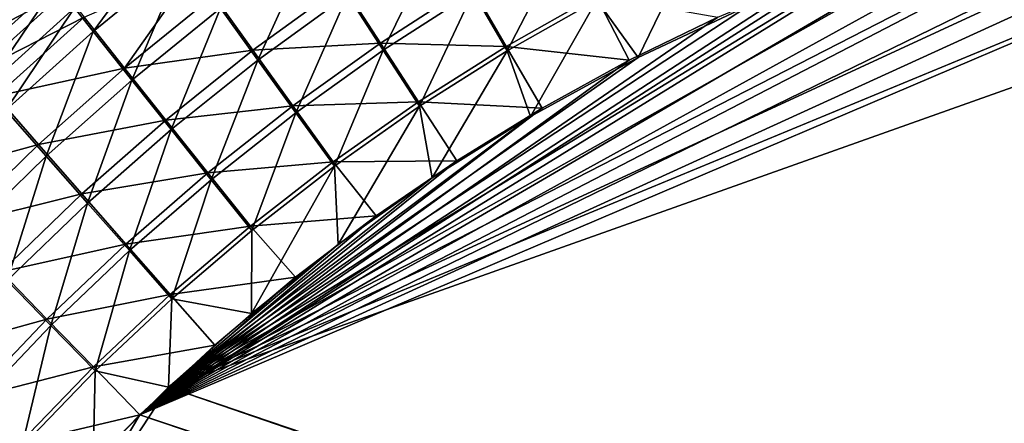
# Model space of a CAD drawing. Header units: metres. Extents: x -900 to 900, y -400 to 400.
# Tile 77 of 243: x -528 to -466, y 188 to 213. Entities that reach past the tile are written whole.
import ezdxf

# ---------------------------------------------------------------- set-up
doc = ezdxf.new("R2010")
doc.units = ezdxf.units.M

msp = doc.modelspace()

# ---------------------------------------------------------------- linework, layer by layer
at = {"layer": 'top'}
for points in [[(-520.393921, 188.45813, -493.390167), (-437.335358, 223.870071, -494.717072), (-62.849209, 35.558052, -503.495331)], [(-520.393921, 188.45813, -493.390167), (-443.166534, 223.71463, -494.609009), (-437.335358, 223.870071, -494.717072)], [(-449.004364, 223.236893, -494.503418), (-443.166534, 223.71463, -494.609009), (-520.393921, 188.45813, -493.390167)], [(-423.970123, 223.826447, -491.966522), (-437.279114, 223.842056, -491.717743), (-518.588135, 190.194046, -490.413635)], [(-437.279114, 223.842056, -491.717743), (-446.716522, 223.428253, -491.544159), (-518.588135, 190.194046, -490.413635)], [(-518.588135, 190.194046, -490.413635), (-62.84177, 35.37413, -500.496002), (-423.970123, 223.826447, -491.966522)], [(-454.836853, 222.438812, -494.400391), (-449.004364, 223.236893, -494.503418), (-520.393921, 188.45813, -493.390167)], [(-518.588135, 190.194046, -490.413635), (-446.716522, 223.428253, -491.544159), (-456.292664, 222.140701, -491.374786)], [(-520.393921, 188.45813, -493.390167), (-460.693512, 221.313553, -494.299286), (-454.836853, 222.438812, -494.400391)], [(-456.292664, 222.140701, -491.374786), (-465.779663, 219.993759, -491.213226), (-518.588135, 190.194046, -490.413635)], [(-466.576263, 219.852722, -494.200043), (-460.693512, 221.313553, -494.299286), (-520.393921, 188.45813, -493.390167)], [(-472.374176, 218.08316, -494.10437), (-466.576263, 219.852722, -494.200043), (-520.393921, 188.45813, -493.390167)], [(-465.779663, 219.993759, -491.213226), (-473.900177, 217.460693, -491.079559), (-518.588135, 190.194046, -490.413635)], [(-526.865051, 217.11412, -484.120789), (-527.999268, 218.546814, -483.158325), (-532.568359, 211.93071, -484.18634)], [(-524.535461, 214.176041, -485.854034), (-523.342773, 212.673996, -486.622711), (-518.735107, 218.954834, -485.816986)], [(-523.342773, 212.673996, -486.622711), (-517.605164, 217.377563, -486.604584), (-518.735107, 218.954834, -485.816986)], [(-507.270508, 214.99231, -489.100555), (-505.003479, 211.489868, -489.922516), (-501.44043, 218.828506, -489.139771)], [(-505.003479, 211.489868, -489.922516), (-499.319855, 215.161087, -489.984772), (-501.44043, 218.828506, -489.139771)], [(-533.367554, 213.019272, -486.869354), (-534.618286, 214.451477, -485.880035), (-527.618103, 218.252213, -486.796753)], [(-533.367554, 213.019272, -486.869354), (-527.618103, 218.252213, -486.796753), (-526.406311, 216.719971, -487.741302)], [(-520.393921, 188.45813, -493.390167), (-476.113892, 216.763931, -494.043793), (-472.374176, 218.08316, -494.10437)], [(-515.29718, 214.160858, -487.97345), (-512.934387, 210.874207, -489.060669), (-509.497131, 218.439377, -487.984497)], [(-512.934387, 210.874207, -489.060669), (-507.270508, 214.99231, -489.100555), (-509.497131, 218.439377, -487.984497)], [(-499.319855, 215.161087, -489.984772), (-497.173157, 211.45665, -490.522797), (-493.494232, 218.53833, -490.048676)], [(-497.173157, 211.45665, -490.522797), (-491.504791, 214.665543, -490.601807), (-493.494232, 218.53833, -490.048676)], [(-517.605164, 217.377563, -486.604584), (-523.342773, 212.673996, -486.622711), (-520.908264, 209.61235, -487.958862)], [(-515.29718, 214.160858, -487.97345), (-517.605164, 217.377563, -486.604584), (-520.908264, 209.61235, -487.958862)], [(-518.588135, 190.194046, -490.413635), (-473.900177, 217.460693, -491.079559), (-481.853058, 214.34523, -490.952545)], [(-488.887115, 211.042206, -490.843292), (-485.720184, 217.568359, -490.683807), (-491.504791, 214.665543, -490.601807)], [(-488.887115, 211.042206, -490.843292), (-481.853058, 214.34523, -490.952545), (-485.720184, 217.568359, -490.683807)], [(-532.094482, 211.562897, -487.793365), (-533.367554, 213.019272, -486.869354), (-526.406311, 216.719971, -487.741302)], [(-532.568359, 211.93071, -484.18634), (-531.355164, 210.545425, -485.065765), (-526.865051, 217.11412, -484.120789)], [(-532.094482, 211.562897, -487.793365), (-526.406311, 216.719971, -487.741302), (-525.174011, 215.163422, -488.617981)], [(-531.355164, 210.545425, -485.065765), (-525.710022, 215.656631, -485.019714), (-526.865051, 217.11412, -484.120789)], [(-478.14621, 215.987137, -494.01123), (-476.113892, 216.763931, -494.043793), (-520.393921, 188.45813, -493.390167)], [(-521.368347, 210.36557, -490.82962), (-523.922668, 213.584335, -489.425659), (-516.944641, 216.644531, -490.158569)], [(-515.726074, 214.943451, -490.841248), (-521.368347, 210.36557, -490.82962), (-516.944641, 216.644531, -490.158569)], [(-525.710022, 215.656631, -485.019714), (-531.355164, 210.545425, -485.065765), (-530.122009, 209.138718, -485.881958)], [(-524.535461, 214.176041, -485.854034), (-525.710022, 215.656631, -485.019714), (-530.122009, 209.138718, -485.881958)], [(-483.842773, 213.578735, -493.921265), (-478.14621, 215.987137, -494.01123), (-520.393921, 188.45813, -493.390167)], [(-513.247314, 211.488235, -491.983673), (-515.726074, 214.943451, -490.841248), (-507.559082, 215.626602, -492.021729)], [(-513.247314, 211.488235, -491.983673), (-507.559082, 215.626602, -492.021729), (-505.181091, 211.944672, -492.885468)], [(-505.181091, 211.944672, -492.885468), (-507.559082, 215.626602, -492.021729), (-499.480896, 215.626953, -492.946869)], [(-505.181091, 211.944672, -492.885468), (-499.480896, 215.626953, -492.946869), (-497.229431, 211.732849, -493.512238)], [(-497.229431, 211.732849, -493.512238), (-499.480896, 215.626953, -492.946869), (-491.553375, 214.943558, -493.591034)], [(-530.800537, 210.083969, -488.65094), (-532.094482, 211.562897, -487.793365), (-525.174011, 215.163422, -488.617981)], [(-530.800537, 210.083969, -488.65094), (-525.174011, 215.163422, -488.617981), (-523.922668, 213.584335, -489.425659)], [(-521.368347, 210.36557, -490.82962), (-515.726074, 214.943451, -490.841248), (-513.247314, 211.488235, -491.983673)], [(-512.934387, 210.874207, -489.060669), (-510.530212, 207.53627, -489.862061), (-507.270508, 214.99231, -489.100555)], [(-510.530212, 207.53627, -489.862061), (-505.003479, 211.489868, -489.922516), (-507.270508, 214.99231, -489.100555)], [(-505.003479, 211.489868, -489.922516), (-502.709717, 207.95314, -490.44693), (-499.319855, 215.161087, -489.984772)], [(-502.709717, 207.95314, -490.44693), (-497.173157, 211.45665, -490.522797), (-499.319855, 215.161087, -489.984772)], [(-491.553375, 214.943558, -493.591034), (-489.451599, 210.861404, -493.834564), (-497.229431, 211.732849, -493.512238)], [(-483.842773, 213.578735, -493.921265), (-489.451599, 210.861404, -493.834564), (-491.553375, 214.943558, -493.591034)], [(-481.853058, 214.34523, -490.952545), (-488.887115, 211.042206, -490.843292), (-518.588135, 190.194046, -490.413635)], [(-495.702362, 207.316711, -490.740112), (-491.504791, 214.665543, -490.601807), (-497.173157, 211.45665, -490.522797)], [(-495.702362, 207.316711, -490.740112), (-488.887115, 211.042206, -490.843292), (-491.504791, 214.665543, -490.601807)], [(-529.487183, 208.584152, -489.441071), (-530.800537, 210.083969, -488.65094), (-523.922668, 213.584335, -489.425659)], [(-530.122009, 209.138718, -485.881958), (-528.870361, 207.712143, -486.633972), (-524.535461, 214.176041, -485.854034)], [(-529.487183, 208.584152, -489.441071), (-523.922668, 213.584335, -489.425659), (-521.368347, 210.36557, -490.82962)], [(-528.870361, 207.712143, -486.633972), (-523.342773, 212.673996, -486.622711), (-524.535461, 214.176041, -485.854034)], [(-520.908264, 209.61235, -487.958862), (-518.417847, 206.485901, -489.020477), (-515.29718, 214.160858, -487.97345)], [(-520.393921, 188.45813, -493.390167), (-489.451599, 210.861404, -493.834564), (-483.842773, 213.578735, -493.921265)], [(-518.417847, 206.485901, -489.020477), (-512.934387, 210.874207, -489.060669), (-515.29718, 214.160858, -487.97345)], [(-523.342773, 212.673996, -486.622711), (-528.870361, 207.712143, -486.633972), (-526.317078, 204.805618, -487.941284)], [(-520.908264, 209.61235, -487.958862), (-523.342773, 212.673996, -486.622711), (-526.317078, 204.805618, -487.941284)], [(-510.725159, 207.97908, -492.825745), (-513.247314, 211.488235, -491.983673), (-505.181091, 211.944672, -492.885468)], [(-510.725159, 207.97908, -492.825745), (-505.181091, 211.944672, -492.885468), (-502.775055, 208.226654, -493.436523)], [(-502.775055, 208.226654, -493.436523), (-505.181091, 211.944672, -492.885468), (-497.229431, 211.732849, -493.512238)], [(-497.229431, 211.732849, -493.512238), (-494.963257, 207.837082, -493.75119), (-502.775055, 208.226654, -493.436523)], [(-489.451599, 210.861404, -493.834564), (-494.963257, 207.837082, -493.75119), (-497.229431, 211.732849, -493.512238)], [(-518.75531, 207.078659, -491.945099), (-521.368347, 210.36557, -490.82962), (-513.247314, 211.488235, -491.983673)], [(-518.75531, 207.078659, -491.945099), (-513.247314, 211.488235, -491.983673), (-510.725159, 207.97908, -492.825745)], [(-510.530212, 207.53627, -489.862061), (-508.098907, 204.16658, -490.374359), (-505.003479, 211.489868, -489.922516)], [(-508.098907, 204.16658, -490.374359), (-502.709717, 207.95314, -490.44693), (-505.003479, 211.489868, -489.922516)], [(-501.903381, 203.435165, -490.648529), (-497.173157, 211.45665, -490.522797), (-502.709717, 207.95314, -490.44693)], [(-501.903381, 203.435165, -490.648529), (-495.702362, 207.316711, -490.740112), (-497.173157, 211.45665, -490.522797)], [(-494.963257, 207.837082, -493.75119), (-489.451599, 210.861404, -493.834564), (-520.393921, 188.45813, -493.390167)], [(-488.887115, 211.042206, -490.843292), (-495.702362, 207.316711, -490.740112), (-518.588135, 190.194046, -490.413635)], [(-518.417847, 206.485901, -489.020477), (-515.885315, 203.311935, -489.80365), (-512.934387, 210.874207, -489.060669)], [(-515.885315, 203.311935, -489.80365), (-510.530212, 207.53627, -489.862061), (-512.934387, 210.874207, -489.060669)], [(-526.807922, 205.528397, -490.814636), (-529.487183, 208.584152, -489.441071), (-521.368347, 210.36557, -490.82962)], [(-526.807922, 205.528397, -490.814636), (-521.368347, 210.36557, -490.82962), (-518.75531, 207.078659, -491.945099)], [(-526.317078, 204.805618, -487.941284), (-523.706848, 201.839066, -488.980408), (-520.908264, 209.61235, -487.958862)], [(-523.706848, 201.839066, -488.980408), (-518.417847, 206.485901, -489.020477), (-520.908264, 209.61235, -487.958862)], [(-534.828064, 203.336456, -489.449921), (-529.487183, 208.584152, -489.441071), (-526.807922, 205.528397, -490.814636)], [(-516.098083, 203.74176, -492.767975), (-518.75531, 207.078659, -491.945099), (-510.725159, 207.97908, -492.825745)], [(-516.098083, 203.74176, -492.767975), (-510.725159, 207.97908, -492.825745), (-508.174469, 204.436523, -493.364075)], [(-508.174469, 204.436523, -493.364075), (-510.725159, 207.97908, -492.825745), (-502.775055, 208.226654, -493.436523)], [(-502.775055, 208.226654, -493.436523), (-500.363434, 204.511017, -493.671234), (-508.174469, 204.436523, -493.364075)], [(-494.963257, 207.837082, -493.75119), (-500.363434, 204.511017, -493.671234), (-502.775055, 208.226654, -493.436523)], [(-526.317078, 204.805618, -487.941284), (-528.870361, 207.712143, -486.633972), (-531.510193, 199.752487, -487.921326)], [(-500.363434, 204.511017, -493.671234), (-494.963257, 207.837082, -493.75119), (-520.393921, 188.45813, -493.390167)], [(-515.885315, 203.311935, -489.80365), (-513.325134, 200.108536, -490.305237), (-510.530212, 207.53627, -489.862061)], [(-513.325134, 200.108536, -490.305237), (-508.098907, 204.16658, -490.374359), (-510.530212, 207.53627, -489.862061)], [(-507.848602, 199.222702, -490.562836), (-502.709717, 207.95314, -490.44693), (-508.098907, 204.16658, -490.374359)], [(-507.848602, 199.222702, -490.562836), (-501.903381, 203.435165, -490.648529), (-502.709717, 207.95314, -490.44693)], [(-524.068848, 202.40947, -491.906433), (-526.807922, 205.528397, -490.814636), (-518.75531, 207.078659, -491.945099)], [(-524.068848, 202.40947, -491.906433), (-518.75531, 207.078659, -491.945099), (-516.098083, 203.74176, -492.767975)], [(-518.588135, 190.194046, -490.413635), (-495.702362, 207.316711, -490.740112), (-501.903381, 203.435165, -490.648529)], [(-523.706848, 201.839066, -488.980408), (-521.053833, 198.828476, -489.747498), (-518.417847, 206.485901, -489.020477)], [(-521.053833, 198.828476, -489.747498), (-515.885315, 203.311935, -489.80365), (-518.417847, 206.485901, -489.020477)], [(-532.03125, 200.443665, -490.796936), (-534.828064, 203.336456, -489.449921), (-526.807922, 205.528397, -490.814636)], [(-532.03125, 200.443665, -490.796936), (-526.807922, 205.528397, -490.814636), (-524.068848, 202.40947, -491.906433)], [(-531.510193, 199.752487, -487.921326), (-528.787292, 196.945404, -488.940765), (-526.317078, 204.805618, -487.941284)], [(-528.787292, 196.945404, -488.940765), (-523.706848, 201.839066, -488.980408), (-526.317078, 204.805618, -487.941284)], [(-520.393921, 188.45813, -493.390167), (-505.455383, 201.020493, -493.597443), (-500.363434, 204.511017, -493.671234)], [(-513.411926, 200.373917, -493.294983), (-516.098083, 203.74176, -492.767975), (-508.174469, 204.436523, -493.364075)], [(-508.174469, 204.436523, -493.364075), (-505.455383, 201.020493, -493.597443), (-513.411926, 200.373917, -493.294983)], [(-500.363434, 204.511017, -493.671234), (-505.455383, 201.020493, -493.597443), (-508.174469, 204.436523, -493.364075)], [(-521.284912, 199.244263, -492.712402), (-524.068848, 202.40947, -491.906433), (-516.098083, 203.74176, -492.767975)], [(-521.284912, 199.244263, -492.712402), (-516.098083, 203.74176, -492.767975), (-513.411926, 200.373917, -493.294983)], [(-513.346191, 194.848602, -490.485504), (-508.098907, 204.16658, -490.374359), (-513.325134, 200.108536, -490.305237)], [(-513.346191, 194.848602, -490.485504), (-507.848602, 199.222702, -490.562836), (-508.098907, 204.16658, -490.374359)], [(-521.053833, 198.828476, -489.747498), (-518.372864, 195.790604, -490.239655), (-515.885315, 203.311935, -489.80365)], [(-501.903381, 203.435165, -490.648529), (-507.848602, 199.222702, -490.562836), (-518.588135, 190.194046, -490.413635)], [(-518.372864, 195.790604, -490.239655), (-513.325134, 200.108536, -490.305237), (-515.885315, 203.311935, -489.80365)], [(-529.173706, 197.49234, -491.867981), (-532.03125, 200.443665, -490.796936), (-524.068848, 202.40947, -491.906433)], [(-529.173706, 197.49234, -491.867981), (-524.068848, 202.40947, -491.906433), (-521.284912, 199.244263, -492.712402)], [(-528.787292, 196.945404, -488.940765), (-526.021057, 194.097519, -489.693878), (-523.706848, 201.839066, -488.980408)], [(-526.021057, 194.097519, -489.693878), (-521.053833, 198.828476, -489.747498), (-523.706848, 201.839066, -488.980408)], [(-510.556488, 197.147537, -493.525055), (-505.455383, 201.020493, -493.597443), (-520.393921, 188.45813, -493.390167)], [(-505.455383, 201.020493, -493.597443), (-510.556488, 197.147537, -493.525055), (-513.411926, 200.373917, -493.294983)], [(-518.471558, 196.050323, -493.229462), (-521.284912, 199.244263, -492.712402), (-513.411926, 200.373917, -493.294983)], [(-513.411926, 200.373917, -493.294983), (-510.556488, 197.147537, -493.525055), (-518.471558, 196.050323, -493.229462)], [(-518.372864, 195.790604, -490.239655), (-513.346191, 194.848602, -490.485504), (-513.325134, 200.108536, -490.305237)], [(-526.270569, 194.498108, -492.65921), (-529.173706, 197.49234, -491.867981), (-521.284912, 199.244263, -492.712402)], [(-526.270569, 194.498108, -492.65921), (-521.284912, 199.244263, -492.712402), (-518.471558, 196.050323, -493.229462)], [(-526.021057, 194.097519, -489.693878), (-523.226501, 191.224335, -490.177795), (-521.053833, 198.828476, -489.747498)], [(-523.226501, 191.224335, -490.177795), (-518.372864, 195.790604, -490.239655), (-521.053833, 198.828476, -489.747498)], [(-507.848602, 199.222702, -490.562836), (-513.346191, 194.848602, -490.485504), (-518.588135, 190.194046, -490.413635)], [(-534.055603, 192.338882, -491.8302), (-529.173706, 197.49234, -491.867981), (-526.270569, 194.498108, -492.65921)], [(-530.772095, 189.130692, -489.642944), (-526.021057, 194.097519, -489.693878), (-528.787292, 196.945404, -488.940765)], [(-515.65564, 192.85997, -493.454346), (-510.556488, 197.147537, -493.525055), (-520.393921, 188.45813, -493.390167)], [(-510.556488, 197.147537, -493.525055), (-515.65564, 192.85997, -493.454346), (-518.471558, 196.050323, -493.229462)], [(-523.337769, 191.477264, -493.167603), (-526.270569, 194.498108, -492.65921), (-518.471558, 196.050323, -493.229462)], [(-518.471558, 196.050323, -493.229462), (-515.65564, 192.85997, -493.454346), (-523.337769, 191.477264, -493.167603)], [(-523.226501, 191.224335, -490.177795), (-518.588135, 190.194046, -490.413635), (-518.372864, 195.790604, -490.239655)], [(-518.588135, 190.194046, -490.413635), (-513.346191, 194.848602, -490.485504), (-518.372864, 195.790604, -490.239655)], [(-531.040161, 189.514893, -492.608643), (-534.055603, 192.338882, -491.8302), (-526.270569, 194.498108, -492.65921)], [(-531.040161, 189.514893, -492.608643), (-526.270569, 194.498108, -492.65921), (-523.337769, 191.477264, -493.167603)], [(-530.772095, 189.130692, -489.642944), (-527.870422, 186.42131, -490.119781), (-526.021057, 194.097519, -489.693878)], [(-527.870422, 186.42131, -490.119781), (-523.226501, 191.224335, -490.177795), (-526.021057, 194.097519, -489.693878)], [(-515.65564, 192.85997, -493.454346), (-520.393921, 188.45813, -493.390167), (-523.337769, 191.477264, -493.167603)], [(-527.994629, 186.666229, -493.109589), (-531.040161, 189.514893, -492.608643), (-523.337769, 191.477264, -493.167603)], [(-523.337769, 191.477264, -493.167603), (-520.393921, 188.45813, -493.390167), (-527.994629, 186.666229, -493.109589)], [(-527.870422, 186.42131, -490.119781), (-523.358032, 185.491104, -490.349915), (-523.226501, 191.224335, -490.177795)], [(-523.358032, 185.491104, -490.349915), (-518.588135, 190.194046, -490.413635), (-523.226501, 191.224335, -490.177795)], [(-523.358032, 185.491104, -490.349915), (-553.594482, 136.83017, -490.000427), (-518.588135, 190.194046, -490.413635)], [(-553.594482, 136.83017, -490.000427), (-63.258526, 33.780186, -500.496002), (-518.588135, 190.194046, -490.413635)], [(-518.588135, 190.194046, -490.413635), (-63.258526, 33.780186, -500.496002), (-62.84177, 35.37413, -500.496002)], [(-535.578796, 184.306183, -492.560974), (-531.040161, 189.514893, -492.608643), (-527.994629, 186.666229, -493.109589)], [(-532.289368, 181.393188, -490.065796), (-527.870422, 186.42131, -490.119781), (-530.772095, 189.130692, -489.642944)], [(-556.825012, 127.259506, -492.974121), (-520.393921, 188.45813, -493.390167), (-63.320282, 33.791721, -503.495331)], [(-524.940674, 183.805832, -493.330048), (-520.393921, 188.45813, -493.390167), (-556.825012, 127.259506, -492.974121)], [(-520.393921, 188.45813, -493.390167), (-524.940674, 183.805832, -493.330048), (-527.994629, 186.666229, -493.109589)], [(-63.320282, 33.791721, -503.495331), (-520.393921, 188.45813, -493.390167), (-62.849209, 35.558052, -503.495331)]]:
    msp.add_3dface(points, dxfattribs=at)

doc.saveas('drawing.dxf')
